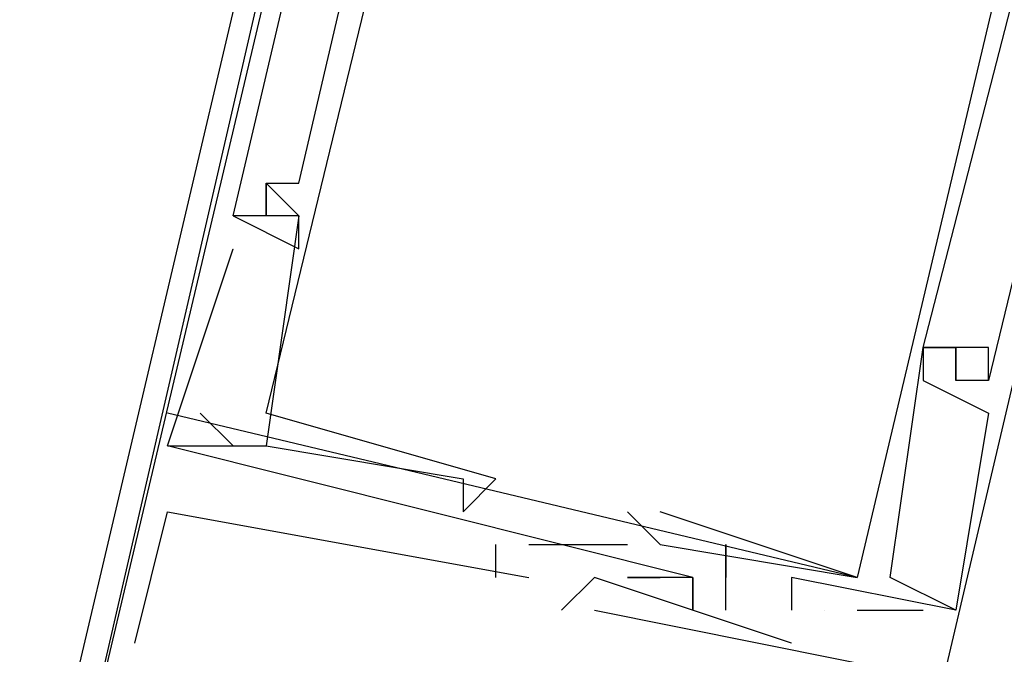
# Model space of a CAD drawing. Header units: feet. Extents: x -79 to 198, y -22 to 181.
# Tile 55 of 96: x 108.02 to 108.42, y 95.253 to 95.511. Entities that reach past the tile are written whole.
import ezdxf

# ---------------------------------------------------------------- set-up
doc = ezdxf.new("R2010")
doc.units = ezdxf.units.FT
doc.layers.add('A-LINEA', color=7, linetype='CONTINUOUS')
doc.layers.add('A-MURO-CONCRETO', color=8, linetype='CONTINUOUS')

msp = doc.modelspace()

# ---------------------------------------------------------------- linework, layer by layer
at = {"layer": 'A-LINEA'}
for p, q in [((108.12, 95.4444), (108.12, 95.4444)), ((108.12, 95.4444), (108.12, 95.4444)), ((108.12, 95.4444), (108.12, 95.4444)), ((108.12, 95.4444), (108.12, 95.4444)), ((108.12, 95.4444), (108.12, 95.4444)), ((108.12, 95.4444), (108.12, 95.4444)), ((108.12, 95.4444), (108.12, 95.4444)), ((108.12, 95.4444), (108.12, 95.4444)), ((108.12, 95.4444), (108.12, 95.4444)), ((108.12, 95.4444), (108.12, 95.4444)), ((108.12, 95.4444), (108.12, 95.4444)), ((108.12, 95.4444), (108.12, 95.4444)), ((108.1333, 95.4444), (108.1333, 95.4444)), ((108.1333, 95.4444), (108.1333, 95.4444)), ((108.1333, 95.4444), (108.1333, 95.4444)), ((108.1333, 95.4444), (108.1333, 95.4444)), ((108.1333, 95.4444), (108.1333, 95.4444)), ((108.1333, 95.4444), (108.1333, 95.4444)), ((108.1067, 95.4311), (108.1067, 95.4311)), ((108.1067, 95.4311), (108.1067, 95.4311)), ((108.1067, 95.4311), (108.1067, 95.4311)), ((108.1067, 95.4311), (108.1067, 95.4311)), ((108.1067, 95.4311), (108.1067, 95.4311)), ((108.1067, 95.4311), (108.1067, 95.4311)), ((108.1067, 95.4311), (108.1067, 95.4311)), ((108.1067, 95.4311), (108.1067, 95.4311)), ((108.1067, 95.4311), (108.1067, 95.4311)), ((108.1067, 95.4311), (108.1067, 95.4311)), ((108.1067, 95.4311), (108.1067, 95.4311)), ((108.1067, 95.4311), (108.1067, 95.4311)), ((108.12, 95.4311), (108.12, 95.4311)), ((108.12, 95.4311), (108.12, 95.4311)), ((108.12, 95.4311), (108.12, 95.4311)), ((108.12, 95.4311), (108.12, 95.4311)), ((108.12, 95.4311), (108.12, 95.4311)), ((108.12, 95.4311), (108.12, 95.4311)), ((108.12, 95.4311), (108.12, 95.4311)), ((108.12, 95.4311), (108.12, 95.4311)), ((108.12, 95.4311), (108.12, 95.4311)), ((108.12, 95.4311), (108.12, 95.4311)), ((108.12, 95.4311), (108.12, 95.4311)), ((108.12, 95.4311), (108.12, 95.4311)), ((108.12, 95.4311), (108.12, 95.4311)), ((108.12, 95.4311), (108.12, 95.4311)), ((108.12, 95.4311), (108.12, 95.4311)), ((108.12, 95.4311), (108.12, 95.4311)), ((108.12, 95.4311), (108.12, 95.4311)), ((108.12, 95.4311), (108.12, 95.4311)), ((108.1333, 95.4311), (108.1333, 95.4311)), ((108.1333, 95.4311), (108.1333, 95.4311)), ((108.1333, 95.4311), (108.1333, 95.4311)), ((108.1333, 95.4311), (108.1333, 95.4311)), ((108.1333, 95.4311), (108.1333, 95.4311)), ((108.1333, 95.4311), (108.1333, 95.4311)), ((108.1333, 95.4311), (108.1333, 95.4311)), ((108.1333, 95.4311), (108.1333, 95.4311)), ((108.1333, 95.4311), (108.1333, 95.4311)), ((108.1333, 95.4311), (108.1333, 95.4311)), ((108.1333, 95.4311), (108.1333, 95.4311)), ((108.1333, 95.4311), (108.1333, 95.4311)), ((108.1067, 95.4178), (108.1067, 95.4178)), ((108.1067, 95.4178), (108.1067, 95.4178)), ((108.1067, 95.4178), (108.1067, 95.4178)), ((108.1067, 95.4178), (108.1067, 95.4178)), ((108.1067, 95.4178), (108.1067, 95.4178)), ((108.1067, 95.4178), (108.1067, 95.4178)), ((108.1333, 95.4178), (108.1333, 95.4178)), ((108.1333, 95.4178), (108.1333, 95.4178)), ((108.1333, 95.4178), (108.1333, 95.4178)), ((108.1333, 95.4178), (108.1333, 95.4178)), ((108.1333, 95.4178), (108.1333, 95.4178)), ((108.1333, 95.4178), (108.1333, 95.4178)), ((108.3867, 95.3778), (108.3867, 95.3778)), ((108.3867, 95.3778), (108.3867, 95.3778)), ((108.3867, 95.3778), (108.3867, 95.3778)), ((108.3867, 95.3778), (108.3867, 95.3778)), ((108.3867, 95.3778), (108.3867, 95.3778)), ((108.3867, 95.3778), (108.3867, 95.3778)), ((108.3867, 95.3778), (108.3867, 95.3778)), ((108.3867, 95.3778), (108.3867, 95.3778)), ((108.3867, 95.3778), (108.3867, 95.3778)), ((108.3867, 95.3778), (108.3867, 95.3778)), ((108.3867, 95.3778), (108.3867, 95.3778)), ((108.3867, 95.3778), (108.3867, 95.3778)), ((108.3867, 95.3778), (108.3867, 95.3778)), ((108.3867, 95.3778), (108.3867, 95.3778)), ((108.3867, 95.3778), (108.3867, 95.3778)), ((108.3867, 95.3778), (108.3867, 95.3778)), ((108.3867, 95.3778), (108.3867, 95.3778)), ((108.3867, 95.3778), (108.3867, 95.3778)), ((108.4, 95.3778), (108.4, 95.3778)), ((108.4, 95.3778), (108.4, 95.3778)), ((108.4, 95.3778), (108.4, 95.3778)), ((108.4, 95.3778), (108.4, 95.3778)), ((108.4, 95.3778), (108.4, 95.3778)), ((108.4, 95.3778), (108.4, 95.3778)), ((108.4, 95.3778), (108.4, 95.3778)), ((108.4, 95.3778), (108.4, 95.3778)), ((108.4, 95.3778), (108.4, 95.3778)), ((108.4, 95.3778), (108.4, 95.3778)), ((108.4, 95.3778), (108.4, 95.3778)), ((108.4, 95.3778), (108.4, 95.3778)), ((108.4133, 95.3778), (108.4133, 95.3778)), ((108.4133, 95.3778), (108.4133, 95.3778)), ((108.4133, 95.3778), (108.4133, 95.3778)), ((108.4133, 95.3778), (108.4133, 95.3778)), ((108.4133, 95.3778), (108.4133, 95.3778)), ((108.4133, 95.3778), (108.4133, 95.3778)), ((108.3867, 95.3644), (108.3867, 95.3644)), ((108.3867, 95.3644), (108.3867, 95.3644)), ((108.3867, 95.3644), (108.3867, 95.3644)), ((108.3867, 95.3644), (108.3867, 95.3644)), ((108.3867, 95.3644), (108.3867, 95.3644)), ((108.3867, 95.3644), (108.3867, 95.3644)), ((108.4, 95.3644), (108.4, 95.3644)), ((108.4, 95.3644), (108.4, 95.3644)), ((108.4, 95.3644), (108.4, 95.3644)), ((108.4, 95.3644), (108.4, 95.3644)), ((108.4, 95.3644), (108.4, 95.3644)), ((108.4, 95.3644), (108.4, 95.3644)), ((108.4, 95.3644), (108.4, 95.3644)), ((108.4, 95.3644), (108.4, 95.3644)), ((108.4, 95.3644), (108.4, 95.3644)), ((108.4, 95.3644), (108.4, 95.3644)), ((108.4, 95.3644), (108.4, 95.3644)), ((108.4, 95.3644), (108.4, 95.3644)), ((108.4133, 95.3644), (108.4133, 95.3644)), ((108.4133, 95.3644), (108.4133, 95.3644)), ((108.4133, 95.3644), (108.4133, 95.3644)), ((108.4133, 95.3644), (108.4133, 95.3644)), ((108.4133, 95.3644), (108.4133, 95.3644)), ((108.4133, 95.3644), (108.4133, 95.3644)), ((108.4133, 95.3644), (108.4133, 95.3644)), ((108.4133, 95.3644), (108.4133, 95.3644)), ((108.4133, 95.3644), (108.4133, 95.3644)), ((108.4133, 95.3644), (108.4133, 95.3644)), ((108.4133, 95.3644), (108.4133, 95.3644)), ((108.4133, 95.3644), (108.4133, 95.3644)), ((108.36, 95.2844), (108.08, 95.3511)), ((108.36, 95.2844), (108.08, 95.3511)), ((108.36, 95.2844), (108.08, 95.3511)), ((108.36, 95.2844), (108.08, 95.3511)), ((108.36, 95.2844), (108.08, 95.3511)), ((108.36, 95.2844), (108.08, 95.3511)), ((108.0933, 95.3511), (108.1067, 95.3378)), ((108.0933, 95.3511), (108.0933, 95.3511)), ((108.0933, 95.3511), (108.1067, 95.3378)), ((108.0933, 95.3511), (108.0933, 95.3511)), ((108.0933, 95.3511), (108.1067, 95.3378)), ((108.0933, 95.3511), (108.0933, 95.3511)), ((108.0933, 95.3511), (108.1067, 95.3378)), ((108.0933, 95.3511), (108.0933, 95.3511)), ((108.0933, 95.3511), (108.1067, 95.3378)), ((108.0933, 95.3511), (108.0933, 95.3511)), ((108.0933, 95.3511), (108.1067, 95.3378)), ((108.0933, 95.3511), (108.0933, 95.3511)), ((108.12, 95.3511), (108.12, 95.3511)), ((108.12, 95.3511), (108.12, 95.3511)), ((108.12, 95.3511), (108.12, 95.3511)), ((108.12, 95.3511), (108.12, 95.3511)), ((108.12, 95.3511), (108.12, 95.3511)), ((108.12, 95.3511), (108.12, 95.3511)), ((108.4133, 95.3511), (108.4133, 95.3511)), ((108.4133, 95.3511), (108.4133, 95.3511)), ((108.4133, 95.3511), (108.4133, 95.3511)), ((108.4133, 95.3511), (108.4133, 95.3511)), ((108.4133, 95.3511), (108.4133, 95.3511)), ((108.4133, 95.3511), (108.4133, 95.3511)), ((108.08, 95.3378), (108.08, 95.3378)), ((108.08, 95.3378), (108.08, 95.3378)), ((108.08, 95.3378), (108.08, 95.3378)), ((108.08, 95.3378), (108.08, 95.3378)), ((108.08, 95.3378), (108.08, 95.3378)), ((108.08, 95.3378), (108.08, 95.3378)), ((108.08, 95.3378), (108.08, 95.3378)), ((108.08, 95.3378), (108.08, 95.3378)), ((108.08, 95.3378), (108.08, 95.3378)), ((108.08, 95.3378), (108.08, 95.3378)), ((108.08, 95.3378), (108.08, 95.3378)), ((108.08, 95.3378), (108.08, 95.3378)), ((108.0933, 95.3378), (108.0933, 95.3378)), ((108.0933, 95.3378), (108.0933, 95.3378)), ((108.0933, 95.3378), (108.0933, 95.3378)), ((108.0933, 95.3378), (108.0933, 95.3378)), ((108.0933, 95.3378), (108.0933, 95.3378)), ((108.0933, 95.3378), (108.0933, 95.3378)), ((108.1067, 95.3378), (108.1067, 95.3378)), ((108.1067, 95.3378), (108.1067, 95.3378)), ((108.1067, 95.3378), (108.1067, 95.3378)), ((108.1067, 95.3378), (108.1067, 95.3378)), ((108.1067, 95.3378), (108.1067, 95.3378)), ((108.1067, 95.3378), (108.1067, 95.3378)), ((108.12, 95.3378), (108.12, 95.3378)), ((108.12, 95.3378), (108.12, 95.3378)), ((108.12, 95.3378), (108.12, 95.3378)), ((108.12, 95.3378), (108.12, 95.3378)), ((108.12, 95.3378), (108.12, 95.3378)), ((108.12, 95.3378), (108.12, 95.3378)), ((108.12, 95.3378), (108.12, 95.3378)), ((108.12, 95.3378), (108.12, 95.3378)), ((108.12, 95.3378), (108.12, 95.3378)), ((108.12, 95.3378), (108.12, 95.3378)), ((108.12, 95.3378), (108.12, 95.3378)), ((108.12, 95.3378), (108.12, 95.3378)), ((108.2, 95.3244), (108.2, 95.3244)), ((108.2, 95.3244), (108.2, 95.3244)), ((108.2, 95.3244), (108.2, 95.3244)), ((108.2, 95.3244), (108.2, 95.3244)), ((108.2, 95.3244), (108.2, 95.3244)), ((108.2, 95.3244), (108.2, 95.3244)), ((108.2133, 95.3244), (108.2133, 95.3244)), ((108.2133, 95.3244), (108.2133, 95.3244)), ((108.2133, 95.3244), (108.2133, 95.3244)), ((108.2133, 95.3244), (108.2133, 95.3244)), ((108.2133, 95.3244), (108.2133, 95.3244)), ((108.2133, 95.3244), (108.2133, 95.3244)), ((108.08, 95.3111), (108.08, 95.3111)), ((108.08, 95.3111), (108.08, 95.3111)), ((108.08, 95.3111), (108.08, 95.3111)), ((108.08, 95.3111), (108.08, 95.3111)), ((108.08, 95.3111), (108.08, 95.3111)), ((108.08, 95.3111), (108.08, 95.3111)), ((108.2, 95.3111), (108.2, 95.3111)), ((108.2, 95.3111), (108.2, 95.3111)), ((108.2, 95.3111), (108.2, 95.3111)), ((108.2, 95.3111), (108.2, 95.3111)), ((108.2, 95.3111), (108.2, 95.3111)), ((108.2, 95.3111), (108.2, 95.3111)), ((108.2667, 95.3111), (108.2667, 95.3111)), ((108.2667, 95.3111), (108.2667, 95.3111)), ((108.2667, 95.3111), (108.2667, 95.3111)), ((108.2667, 95.3111), (108.2667, 95.3111)), ((108.2667, 95.3111), (108.2667, 95.3111)), ((108.2667, 95.3111), (108.2667, 95.3111)), ((108.28, 95.3111), (108.28, 95.3111)), ((108.28, 95.3111), (108.28, 95.3111)), ((108.28, 95.3111), (108.28, 95.3111)), ((108.28, 95.3111), (108.28, 95.3111)), ((108.28, 95.3111), (108.28, 95.3111)), ((108.28, 95.3111), (108.28, 95.3111)), ((108.2133, 95.2844), (108.2133, 95.2978)), ((108.2133, 95.2978), (108.2133, 95.2978)), ((108.2133, 95.2844), (108.2133, 95.2978)), ((108.2133, 95.2978), (108.2133, 95.2978)), ((108.2133, 95.2844), (108.2133, 95.2978)), ((108.2133, 95.2978), (108.2133, 95.2978)), ((108.2133, 95.2844), (108.2133, 95.2978)), ((108.2133, 95.2978), (108.2133, 95.2978)), ((108.2133, 95.2844), (108.2133, 95.2978)), ((108.2133, 95.2978), (108.2133, 95.2978)), ((108.2133, 95.2844), (108.2133, 95.2978)), ((108.2133, 95.2978), (108.2133, 95.2978)), ((108.2267, 95.2978), (108.2667, 95.2978)), ((108.2267, 95.2978), (108.2267, 95.2978)), ((108.2267, 95.2978), (108.2667, 95.2978)), ((108.2267, 95.2978), (108.2267, 95.2978)), ((108.2267, 95.2978), (108.2667, 95.2978)), ((108.2267, 95.2978), (108.2267, 95.2978)), ((108.2267, 95.2978), (108.2667, 95.2978)), ((108.2267, 95.2978), (108.2267, 95.2978)), ((108.2267, 95.2978), (108.2667, 95.2978)), ((108.2267, 95.2978), (108.2267, 95.2978)), ((108.2267, 95.2978), (108.2667, 95.2978)), ((108.2267, 95.2978), (108.2267, 95.2978)), ((108.2667, 95.2978), (108.2667, 95.2978)), ((108.2667, 95.2978), (108.2667, 95.2978)), ((108.2667, 95.2978), (108.2667, 95.2978)), ((108.2667, 95.2978), (108.2667, 95.2978)), ((108.2667, 95.2978), (108.2667, 95.2978)), ((108.2667, 95.2978), (108.2667, 95.2978)), ((108.28, 95.2978), (108.28, 95.2978)), ((108.28, 95.2978), (108.28, 95.2978)), ((108.28, 95.2978), (108.28, 95.2978)), ((108.28, 95.2978), (108.28, 95.2978)), ((108.28, 95.2978), (108.28, 95.2978)), ((108.28, 95.2978), (108.28, 95.2978)), ((108.3067, 95.2978), (108.3067, 95.2978)), ((108.3067, 95.2978), (108.3067, 95.2978)), ((108.3067, 95.2978), (108.3067, 95.2978)), ((108.3067, 95.2978), (108.3067, 95.2978)), ((108.3067, 95.2978), (108.3067, 95.2978)), ((108.3067, 95.2978), (108.3067, 95.2978)), ((108.2133, 95.2844), (108.2133, 95.2844)), ((108.2133, 95.2844), (108.2133, 95.2844)), ((108.2133, 95.2844), (108.2133, 95.2844)), ((108.2133, 95.2844), (108.2133, 95.2844)), ((108.2133, 95.2844), (108.2133, 95.2844)), ((108.2133, 95.2844), (108.2133, 95.2844)), ((108.2267, 95.2844), (108.2267, 95.2844)), ((108.2267, 95.2844), (108.2267, 95.2844)), ((108.2267, 95.2844), (108.2267, 95.2844)), ((108.2267, 95.2844), (108.2267, 95.2844)), ((108.2267, 95.2844), (108.2267, 95.2844)), ((108.2267, 95.2844), (108.2267, 95.2844)), ((108.2533, 95.2844), (108.2533, 95.2844)), ((108.2533, 95.2844), (108.2533, 95.2844)), ((108.2533, 95.2844), (108.2533, 95.2844)), ((108.2533, 95.2844), (108.2533, 95.2844)), ((108.2533, 95.2844), (108.2533, 95.2844)), ((108.2533, 95.2844), (108.2533, 95.2844)), ((108.2667, 95.2844), (108.2667, 95.2844)), ((108.2667, 95.2844), (108.2667, 95.2844)), ((108.2667, 95.2844), (108.2667, 95.2844)), ((108.2667, 95.2844), (108.2667, 95.2844)), ((108.2667, 95.2844), (108.2667, 95.2844)), ((108.2667, 95.2844), (108.2667, 95.2844)), ((108.2667, 95.2844), (108.2667, 95.2844)), ((108.2667, 95.2844), (108.2667, 95.2844)), ((108.2667, 95.2844), (108.2667, 95.2844)), ((108.2667, 95.2844), (108.2667, 95.2844)), ((108.2667, 95.2844), (108.2667, 95.2844)), ((108.2667, 95.2844), (108.2667, 95.2844)), ((108.28, 95.2844), (108.28, 95.2844)), ((108.28, 95.2844), (108.28, 95.2844)), ((108.28, 95.2844), (108.28, 95.2844)), ((108.28, 95.2844), (108.28, 95.2844)), ((108.28, 95.2844), (108.28, 95.2844)), ((108.28, 95.2844), (108.28, 95.2844)), ((108.2933, 95.2844), (108.2933, 95.2844)), ((108.2933, 95.2844), (108.2933, 95.2844)), ((108.2933, 95.2844), (108.2933, 95.2844)), ((108.2933, 95.2844), (108.2933, 95.2844)), ((108.2933, 95.2844), (108.2933, 95.2844)), ((108.2933, 95.2844), (108.2933, 95.2844)), ((108.2933, 95.2844), (108.2933, 95.2844)), ((108.2933, 95.2844), (108.2933, 95.2844)), ((108.2933, 95.2844), (108.2933, 95.2844)), ((108.2933, 95.2844), (108.2933, 95.2844)), ((108.2933, 95.2844), (108.2933, 95.2844)), ((108.2933, 95.2844), (108.2933, 95.2844)), ((108.2933, 95.2844), (108.2933, 95.2844)), ((108.2933, 95.2844), (108.2933, 95.2844)), ((108.2933, 95.2844), (108.2933, 95.2844)), ((108.2933, 95.2844), (108.2933, 95.2844)), ((108.2933, 95.2844), (108.2933, 95.2844)), ((108.2933, 95.2844), (108.2933, 95.2844)), ((108.2933, 95.2844), (108.2933, 95.2844)), ((108.2933, 95.2844), (108.2933, 95.2844)), ((108.2933, 95.2844), (108.2933, 95.2844)), ((108.2933, 95.2844), (108.2933, 95.2844)), ((108.2933, 95.2844), (108.2933, 95.2844)), ((108.2933, 95.2844), (108.2933, 95.2844)), ((108.3067, 95.2844), (108.3067, 95.2844)), ((108.3067, 95.2844), (108.3067, 95.2844)), ((108.3067, 95.2844), (108.3067, 95.2844)), ((108.3067, 95.2844), (108.3067, 95.2844)), ((108.3067, 95.2844), (108.3067, 95.2844)), ((108.3067, 95.2844), (108.3067, 95.2844)), ((108.3333, 95.2844), (108.3333, 95.2844)), ((108.3333, 95.2844), (108.3333, 95.2844)), ((108.3333, 95.2844), (108.3333, 95.2844)), ((108.3333, 95.2844), (108.3333, 95.2844)), ((108.3333, 95.2844), (108.3333, 95.2844)), ((108.3333, 95.2844), (108.3333, 95.2844)), ((108.36, 95.2844), (108.36, 95.2844)), ((108.36, 95.2844), (108.36, 95.2844)), ((108.36, 95.2844), (108.36, 95.2844)), ((108.36, 95.2844), (108.36, 95.2844)), ((108.36, 95.2844), (108.36, 95.2844)), ((108.36, 95.2844), (108.36, 95.2844)), ((108.36, 95.2844), (108.36, 95.2844)), ((108.36, 95.2844), (108.36, 95.2844)), ((108.36, 95.2844), (108.36, 95.2844)), ((108.36, 95.2844), (108.36, 95.2844)), ((108.36, 95.2844), (108.36, 95.2844)), ((108.36, 95.2844), (108.36, 95.2844)), ((108.3733, 95.2844), (108.3733, 95.2844)), ((108.3733, 95.2844), (108.3733, 95.2844)), ((108.3733, 95.2844), (108.3733, 95.2844)), ((108.3733, 95.2844), (108.3733, 95.2844)), ((108.3733, 95.2844), (108.3733, 95.2844)), ((108.3733, 95.2844), (108.3733, 95.2844)), ((108.24, 95.2711), (108.24, 95.2711)), ((108.24, 95.2711), (108.24, 95.2711)), ((108.24, 95.2711), (108.24, 95.2711)), ((108.24, 95.2711), (108.24, 95.2711)), ((108.24, 95.2711), (108.24, 95.2711)), ((108.24, 95.2711), (108.24, 95.2711)), ((108.2533, 95.2711), (108.2533, 95.2711)), ((108.2533, 95.2711), (108.2533, 95.2711)), ((108.2533, 95.2711), (108.2533, 95.2711)), ((108.2533, 95.2711), (108.2533, 95.2711)), ((108.2533, 95.2711), (108.2533, 95.2711)), ((108.2533, 95.2711), (108.2533, 95.2711)), ((108.2933, 95.2711), (108.2933, 95.2711)), ((108.2933, 95.2711), (108.2933, 95.2711)), ((108.2933, 95.2711), (108.2933, 95.2711)), ((108.2933, 95.2711), (108.2933, 95.2711)), ((108.2933, 95.2711), (108.2933, 95.2711)), ((108.2933, 95.2711), (108.2933, 95.2711)), ((108.2933, 95.2711), (108.2933, 95.2711)), ((108.2933, 95.2711), (108.2933, 95.2711)), ((108.2933, 95.2711), (108.2933, 95.2711)), ((108.2933, 95.2711), (108.2933, 95.2711)), ((108.2933, 95.2711), (108.2933, 95.2711)), ((108.2933, 95.2711), (108.2933, 95.2711)), ((108.2933, 95.2711), (108.2933, 95.2711)), ((108.2933, 95.2711), (108.2933, 95.2711)), ((108.2933, 95.2711), (108.2933, 95.2711)), ((108.2933, 95.2711), (108.2933, 95.2711)), ((108.2933, 95.2711), (108.2933, 95.2711)), ((108.2933, 95.2711), (108.2933, 95.2711)), ((108.3067, 95.2711), (108.3067, 95.2711)), ((108.3067, 95.2711), (108.3067, 95.2711)), ((108.3067, 95.2711), (108.3067, 95.2711)), ((108.3067, 95.2711), (108.3067, 95.2711)), ((108.3067, 95.2711), (108.3067, 95.2711)), ((108.3067, 95.2711), (108.3067, 95.2711)), ((108.3333, 95.2711), (108.3333, 95.2711)), ((108.3333, 95.2711), (108.3333, 95.2711)), ((108.3333, 95.2711), (108.3333, 95.2711)), ((108.3333, 95.2711), (108.3333, 95.2711)), ((108.3333, 95.2711), (108.3333, 95.2711)), ((108.3333, 95.2711), (108.3333, 95.2711)), ((108.3333, 95.2711), (108.3333, 95.2711)), ((108.3333, 95.2711), (108.3333, 95.2711)), ((108.3333, 95.2711), (108.3333, 95.2711)), ((108.3333, 95.2711), (108.3333, 95.2711)), ((108.3333, 95.2711), (108.3333, 95.2711)), ((108.3333, 95.2711), (108.3333, 95.2711)), ((108.3333, 95.2711), (108.3333, 95.2711)), ((108.3333, 95.2711), (108.3333, 95.2711)), ((108.3333, 95.2711), (108.3333, 95.2711)), ((108.3333, 95.2711), (108.3333, 95.2711)), ((108.3333, 95.2711), (108.3333, 95.2711)), ((108.3333, 95.2711), (108.3333, 95.2711)), ((108.3467, 95.2711), (108.3467, 95.2711)), ((108.3467, 95.2711), (108.3467, 95.2711)), ((108.3467, 95.2711), (108.3467, 95.2711)), ((108.3467, 95.2711), (108.3467, 95.2711)), ((108.3467, 95.2711), (108.3467, 95.2711)), ((108.3467, 95.2711), (108.3467, 95.2711)), ((108.3467, 95.2711), (108.3467, 95.2711)), ((108.3467, 95.2711), (108.3467, 95.2711)), ((108.3467, 95.2711), (108.3467, 95.2711)), ((108.3467, 95.2711), (108.3467, 95.2711)), ((108.3467, 95.2711), (108.3467, 95.2711)), ((108.3467, 95.2711), (108.3467, 95.2711)), ((108.36, 95.2711), (108.3867, 95.2711)), ((108.36, 95.2711), (108.36, 95.2711)), ((108.36, 95.2711), (108.3867, 95.2711)), ((108.36, 95.2711), (108.36, 95.2711)), ((108.36, 95.2711), (108.3867, 95.2711)), ((108.36, 95.2711), (108.36, 95.2711)), ((108.36, 95.2711), (108.3867, 95.2711)), ((108.36, 95.2711), (108.36, 95.2711)), ((108.36, 95.2711), (108.3867, 95.2711)), ((108.36, 95.2711), (108.36, 95.2711)), ((108.36, 95.2711), (108.3867, 95.2711)), ((108.36, 95.2711), (108.36, 95.2711)), ((108.3867, 95.2711), (108.3867, 95.2711)), ((108.3867, 95.2711), (108.3867, 95.2711)), ((108.3867, 95.2711), (108.3867, 95.2711)), ((108.3867, 95.2711), (108.3867, 95.2711)), ((108.3867, 95.2711), (108.3867, 95.2711)), ((108.3867, 95.2711), (108.3867, 95.2711)), ((108.4, 95.2711), (108.4, 95.2711)), ((108.4, 95.2711), (108.4, 95.2711)), ((108.4, 95.2711), (108.4, 95.2711)), ((108.4, 95.2711), (108.4, 95.2711)), ((108.4, 95.2711), (108.4, 95.2711)), ((108.4, 95.2711), (108.4, 95.2711)), ((108.4, 95.2711), (108.4, 95.2711)), ((108.4, 95.2711), (108.4, 95.2711)), ((108.4, 95.2711), (108.4, 95.2711)), ((108.4, 95.2711), (108.4, 95.2711)), ((108.4, 95.2711), (108.4, 95.2711)), ((108.4, 95.2711), (108.4, 95.2711)), ((108.4, 95.2711), (108.4, 95.2711)), ((108.4, 95.2711), (108.4, 95.2711)), ((108.4, 95.2711), (108.4, 95.2711)), ((108.4, 95.2711), (108.4, 95.2711)), ((108.4, 95.2711), (108.4, 95.2711)), ((108.4, 95.2711), (108.4, 95.2711)), ((108.0667, 95.2578), (108.0667, 95.2578)), ((108.0667, 95.2578), (108.0667, 95.2578)), ((108.0667, 95.2578), (108.0667, 95.2578)), ((108.0667, 95.2578), (108.0667, 95.2578)), ((108.0667, 95.2578), (108.0667, 95.2578)), ((108.0667, 95.2578), (108.0667, 95.2578)), ((108.3333, 95.2578), (108.3333, 95.2578)), ((108.3333, 95.2578), (108.3333, 95.2578)), ((108.3333, 95.2578), (108.3333, 95.2578)), ((108.3333, 95.2578), (108.3333, 95.2578)), ((108.3333, 95.2578), (108.3333, 95.2578)), ((108.3333, 95.2578), (108.3333, 95.2578))]:
    msp.add_line(p, q, dxfattribs=at)
for points in [[(108.0133, 95.0711), (109.5467, 101.5511), (106.6267, 102.2444), (105.0933, 95.7644), (108.0133, 95.0711)], [(108.4267, 95.8044), (108.4267, 95.8311), (108.36, 95.8444), (108.36, 95.8711), (108.2, 95.9111), (108.04, 95.2311), (108.0533, 95.2311), (108.0533, 95.2444)], [(108.4267, 95.8044), (108.4267, 95.8311), (108.36, 95.8444), (108.36, 95.8711), (108.2, 95.9111), (108.04, 95.2311), (108.0533, 95.2311), (108.0533, 95.2444)], [(108.4267, 95.8044), (108.4267, 95.8311), (108.36, 95.8444), (108.36, 95.8711), (108.2, 95.9111), (108.04, 95.2311), (108.0533, 95.2311), (108.0533, 95.2444)], [(108.4267, 95.8044), (108.4267, 95.8311), (108.36, 95.8444), (108.36, 95.8711), (108.2, 95.9111), (108.04, 95.2311), (108.0533, 95.2311), (108.0533, 95.2444)], [(108.4267, 95.8044), (108.4267, 95.8311), (108.36, 95.8444), (108.36, 95.8711), (108.2, 95.9111), (108.04, 95.2311), (108.0533, 95.2311), (108.0533, 95.2444)], [(108.4267, 95.8044), (108.4267, 95.8311), (108.36, 95.8444), (108.36, 95.8711), (108.2, 95.9111), (108.04, 95.2311), (108.0533, 95.2311), (108.0533, 95.2444)], [(108.1067, 95.4311), (108.1333, 95.4178), (108.1333, 95.4311), (108.12, 95.4311), (108.1067, 95.4311), (108.2133, 95.8844), (108.2267, 95.8844)], [(108.1067, 95.4311), (108.1333, 95.4178), (108.1333, 95.4311), (108.12, 95.4311), (108.1067, 95.4311), (108.2133, 95.8844), (108.2267, 95.8844)], [(108.1067, 95.4311), (108.1333, 95.4178), (108.1333, 95.4311), (108.12, 95.4311), (108.1067, 95.4311), (108.2133, 95.8844), (108.2267, 95.8844)], [(108.1067, 95.4311), (108.1333, 95.4178), (108.1333, 95.4311), (108.12, 95.4311), (108.1067, 95.4311), (108.2133, 95.8844), (108.2267, 95.8844)], [(108.1067, 95.4311), (108.1333, 95.4178), (108.1333, 95.4311), (108.12, 95.4311), (108.1067, 95.4311), (108.2133, 95.8844), (108.2267, 95.8844)], [(108.1067, 95.4311), (108.1333, 95.4178), (108.1333, 95.4311), (108.12, 95.4311), (108.1067, 95.4311), (108.2133, 95.8844), (108.2267, 95.8844)], [(108.12, 95.4444), (108.12, 95.4311), (108.12, 95.4444), (108.1333, 95.4444), (108.2267, 95.8444), (108.2133, 95.8444), (108.2267, 95.8711), (108.2133, 95.8711)], [(108.12, 95.4444), (108.12, 95.4311), (108.12, 95.4444), (108.1333, 95.4444), (108.2267, 95.8444), (108.2133, 95.8444), (108.2267, 95.8711), (108.2133, 95.8711)], [(108.12, 95.4444), (108.12, 95.4311), (108.12, 95.4444), (108.1333, 95.4444), (108.2267, 95.8444), (108.2133, 95.8444), (108.2267, 95.8711), (108.2133, 95.8711)], [(108.12, 95.4444), (108.12, 95.4311), (108.12, 95.4444), (108.1333, 95.4444), (108.2267, 95.8444), (108.2133, 95.8444), (108.2267, 95.8711), (108.2133, 95.8711)], [(108.12, 95.4444), (108.12, 95.4311), (108.12, 95.4444), (108.1333, 95.4444), (108.2267, 95.8444), (108.2133, 95.8444), (108.2267, 95.8711), (108.2133, 95.8711)], [(108.12, 95.4444), (108.12, 95.4311), (108.12, 95.4444), (108.1333, 95.4444), (108.2267, 95.8444), (108.2133, 95.8444), (108.2267, 95.8711), (108.2133, 95.8711)], [(108.3733, 95.1644), (108.3733, 95.1511), (108.5333, 95.8311), (108.3867, 95.8711)], [(108.3733, 95.1644), (108.3733, 95.1511), (108.5333, 95.8311), (108.3867, 95.8711)], [(108.3733, 95.1644), (108.3733, 95.1511), (108.5333, 95.8311), (108.3867, 95.8711)], [(108.3733, 95.1644), (108.3733, 95.1511), (108.5333, 95.8311), (108.3867, 95.8711)], [(108.3733, 95.1644), (108.3733, 95.1511), (108.5333, 95.8311), (108.3867, 95.8711)], [(108.3733, 95.1644), (108.3733, 95.1511), (108.5333, 95.8311), (108.3867, 95.8711)], [(108.08, 95.3378), (108.12, 95.3378), (108.2, 95.3244), (108.2, 95.3111), (108.2133, 95.3244), (108.2133, 95.3244), (108.12, 95.3511), (108.24, 95.8444), (108.3333, 95.8178)], [(108.08, 95.3378), (108.12, 95.3378), (108.2, 95.3244), (108.2, 95.3111), (108.2133, 95.3244), (108.2133, 95.3244), (108.12, 95.3511), (108.24, 95.8444), (108.3333, 95.8178)], [(108.08, 95.3378), (108.12, 95.3378), (108.2, 95.3244), (108.2, 95.3111), (108.2133, 95.3244), (108.2133, 95.3244), (108.12, 95.3511), (108.24, 95.8444), (108.3333, 95.8178)], [(108.08, 95.3378), (108.12, 95.3378), (108.2, 95.3244), (108.2, 95.3111), (108.2133, 95.3244), (108.2133, 95.3244), (108.12, 95.3511), (108.24, 95.8444), (108.3333, 95.8178)], [(108.08, 95.3378), (108.12, 95.3378), (108.2, 95.3244), (108.2, 95.3111), (108.2133, 95.3244), (108.2133, 95.3244), (108.12, 95.3511), (108.24, 95.8444), (108.3333, 95.8178)], [(108.08, 95.3378), (108.12, 95.3378), (108.2, 95.3244), (108.2, 95.3111), (108.2133, 95.3244), (108.2133, 95.3244), (108.12, 95.3511), (108.24, 95.8444), (108.3333, 95.8178)], [(108.3867, 95.8044), (108.48, 95.7911), (108.36, 95.2844), (108.28, 95.3111), (108.28, 95.3111)], [(108.3867, 95.8044), (108.48, 95.7911), (108.36, 95.2844), (108.28, 95.3111), (108.28, 95.3111)], [(108.3867, 95.8044), (108.48, 95.7911), (108.36, 95.2844), (108.28, 95.3111), (108.28, 95.3111)], [(108.3867, 95.8044), (108.48, 95.7911), (108.36, 95.2844), (108.28, 95.3111), (108.28, 95.3111)], [(108.3867, 95.8044), (108.48, 95.7911), (108.36, 95.2844), (108.28, 95.3111), (108.28, 95.3111)], [(108.3867, 95.8044), (108.48, 95.7911), (108.36, 95.2844), (108.28, 95.3111), (108.28, 95.3111)], [(108.52, 95.8044), (108.4133, 95.3644), (108.4, 95.3644), (108.4, 95.3778)], [(108.52, 95.8044), (108.4133, 95.3644), (108.4, 95.3644), (108.4, 95.3778)], [(108.52, 95.8044), (108.4133, 95.3644), (108.4, 95.3644), (108.4, 95.3778)], [(108.52, 95.8044), (108.4133, 95.3644), (108.4, 95.3644), (108.4, 95.3778)], [(108.52, 95.8044), (108.4133, 95.3644), (108.4, 95.3644), (108.4, 95.3778)], [(108.52, 95.8044), (108.4133, 95.3644), (108.4, 95.3644), (108.4, 95.3778)], [(108.4133, 95.3644), (108.4133, 95.3778), (108.3867, 95.3778), (108.4933, 95.7911)], [(108.4133, 95.3644), (108.4133, 95.3778), (108.3867, 95.3778), (108.4933, 95.7911)], [(108.4133, 95.3644), (108.4133, 95.3778), (108.3867, 95.3778), (108.4933, 95.7911)], [(108.4133, 95.3644), (108.4133, 95.3778), (108.3867, 95.3778), (108.4933, 95.7911)], [(108.4133, 95.3644), (108.4133, 95.3778), (108.3867, 95.3778), (108.4933, 95.7911)], [(108.4133, 95.3644), (108.4133, 95.3778), (108.3867, 95.3778), (108.4933, 95.7911)], [(108.12, 95.4444), (108.1333, 95.4311), (108.12, 95.3378)], [(108.12, 95.4311), (108.12, 95.4444), (108.12, 95.4444), (108.1333, 95.4444)], [(108.12, 95.4444), (108.1333, 95.4311), (108.12, 95.3378)], [(108.12, 95.4311), (108.12, 95.4444), (108.12, 95.4444), (108.1333, 95.4444)], [(108.12, 95.4444), (108.1333, 95.4311), (108.12, 95.3378)], [(108.12, 95.4311), (108.12, 95.4444), (108.12, 95.4444), (108.1333, 95.4444)], [(108.12, 95.4444), (108.1333, 95.4311), (108.12, 95.3378)], [(108.12, 95.4311), (108.12, 95.4444), (108.12, 95.4444), (108.1333, 95.4444)], [(108.12, 95.4444), (108.1333, 95.4311), (108.12, 95.3378)], [(108.12, 95.4311), (108.12, 95.4444), (108.12, 95.4444), (108.1333, 95.4444)], [(108.12, 95.4444), (108.1333, 95.4311), (108.12, 95.3378)], [(108.12, 95.4311), (108.12, 95.4444), (108.12, 95.4444), (108.1333, 95.4444)], [(108.2933, 95.2844), (108.08, 95.3378), (108.1067, 95.4178)], [(108.2933, 95.2844), (108.08, 95.3378), (108.1067, 95.4178)], [(108.2933, 95.2844), (108.08, 95.3378), (108.1067, 95.4178)], [(108.2933, 95.2844), (108.08, 95.3378), (108.1067, 95.4178)], [(108.2933, 95.2844), (108.08, 95.3378), (108.1067, 95.4178)], [(108.2933, 95.2844), (108.08, 95.3378), (108.1067, 95.4178)], [(108.3867, 95.3778), (108.3867, 95.3644), (108.4133, 95.3511), (108.4, 95.2711), (108.3333, 95.2844), (108.3333, 95.2711)], [(108.3867, 95.3778), (108.3867, 95.3644), (108.4133, 95.3511), (108.4, 95.2711), (108.3333, 95.2844), (108.3333, 95.2711)], [(108.3867, 95.3778), (108.3867, 95.3644), (108.4133, 95.3511), (108.4, 95.2711), (108.3333, 95.2844), (108.3333, 95.2711)], [(108.3867, 95.3778), (108.3867, 95.3644), (108.4133, 95.3511), (108.4, 95.2711), (108.3333, 95.2844), (108.3333, 95.2711)], [(108.3867, 95.3778), (108.3867, 95.3644), (108.4133, 95.3511), (108.4, 95.2711), (108.3333, 95.2844), (108.3333, 95.2711)], [(108.3867, 95.3778), (108.3867, 95.3644), (108.4133, 95.3511), (108.4, 95.2711), (108.3333, 95.2844), (108.3333, 95.2711)], [(108.4, 95.2711), (108.3733, 95.2844), (108.3867, 95.3778), (108.4, 95.3778), (108.4, 95.3644)], [(108.4, 95.2711), (108.3733, 95.2844), (108.3867, 95.3778), (108.4, 95.3778), (108.4, 95.3644)], [(108.4, 95.2711), (108.3733, 95.2844), (108.3867, 95.3778), (108.4, 95.3778), (108.4, 95.3644)], [(108.4, 95.2711), (108.3733, 95.2844), (108.3867, 95.3778), (108.4, 95.3778), (108.4, 95.3644)], [(108.4, 95.2711), (108.3733, 95.2844), (108.3867, 95.3778), (108.4, 95.3778), (108.4, 95.3644)], [(108.4, 95.2711), (108.3733, 95.2844), (108.3867, 95.3778), (108.4, 95.3778), (108.4, 95.3644)], [(108.0667, 95.2578), (108.08, 95.3111), (108.2267, 95.2844)], [(108.0667, 95.2578), (108.08, 95.3111), (108.2267, 95.2844)], [(108.0667, 95.2578), (108.08, 95.3111), (108.2267, 95.2844)], [(108.0667, 95.2578), (108.08, 95.3111), (108.2267, 95.2844)], [(108.0667, 95.2578), (108.08, 95.3111), (108.2267, 95.2844)], [(108.0667, 95.2578), (108.08, 95.3111), (108.2267, 95.2844)], [(108.2667, 95.3111), (108.28, 95.2978), (108.36, 95.2844)], [(108.2667, 95.3111), (108.28, 95.2978), (108.36, 95.2844)], [(108.2667, 95.3111), (108.28, 95.2978), (108.36, 95.2844)], [(108.2667, 95.3111), (108.28, 95.2978), (108.36, 95.2844)], [(108.2667, 95.3111), (108.28, 95.2978), (108.36, 95.2844)], [(108.2667, 95.3111), (108.28, 95.2978), (108.36, 95.2844)], [(108.3067, 95.2711), (108.3067, 95.2978), (108.3067, 95.2844)], [(108.3067, 95.2711), (108.3067, 95.2978), (108.3067, 95.2844)], [(108.3067, 95.2711), (108.3067, 95.2978), (108.3067, 95.2844)], [(108.3067, 95.2711), (108.3067, 95.2978), (108.3067, 95.2844)], [(108.3067, 95.2711), (108.3067, 95.2978), (108.3067, 95.2844)], [(108.3067, 95.2711), (108.3067, 95.2978), (108.3067, 95.2844)], [(108.3333, 95.2578), (108.2533, 95.2844), (108.24, 95.2711)], [(108.3333, 95.2578), (108.2533, 95.2844), (108.24, 95.2711)], [(108.3333, 95.2578), (108.2533, 95.2844), (108.24, 95.2711)], [(108.3333, 95.2578), (108.2533, 95.2844), (108.24, 95.2711)], [(108.3333, 95.2578), (108.2533, 95.2844), (108.24, 95.2711)], [(108.3333, 95.2578), (108.2533, 95.2844), (108.24, 95.2711)], [(108.2933, 95.2844), (108.2933, 95.2711), (108.2933, 95.2844), (108.2667, 95.2844), (108.28, 95.2844)], [(108.2933, 95.2844), (108.2933, 95.2711), (108.2933, 95.2844), (108.2667, 95.2844), (108.28, 95.2844)], [(108.2933, 95.2844), (108.2933, 95.2711), (108.2933, 95.2844), (108.2667, 95.2844), (108.28, 95.2844)], [(108.2933, 95.2844), (108.2933, 95.2711), (108.2933, 95.2844), (108.2667, 95.2844), (108.28, 95.2844)], [(108.2933, 95.2844), (108.2933, 95.2711), (108.2933, 95.2844), (108.2667, 95.2844), (108.28, 95.2844)], [(108.2933, 95.2844), (108.2933, 95.2711), (108.2933, 95.2844), (108.2667, 95.2844), (108.28, 95.2844)], [(108.2533, 95.2711), (108.3867, 95.2444), (108.3733, 95.1778)], [(108.2533, 95.2711), (108.3867, 95.2444), (108.3733, 95.1778)], [(108.2533, 95.2711), (108.3867, 95.2444), (108.3733, 95.1778)], [(108.2533, 95.2711), (108.3867, 95.2444), (108.3733, 95.1778)], [(108.2533, 95.2711), (108.3867, 95.2444), (108.3733, 95.1778)], [(108.2533, 95.2711), (108.3867, 95.2444), (108.3733, 95.1778)]]:
    msp.add_lwpolyline(points, dxfattribs=at)
at = {"layer": 'A-MURO-CONCRETO'}
msp.add_lwpolyline([(105.0933, 95.7644), (108.1733, 95.7644), (108.0133, 95.0711), (105.0933, 95.7644), (105.0933, 95.7644)], dxfattribs=at)

doc.saveas('drawing.dxf')
